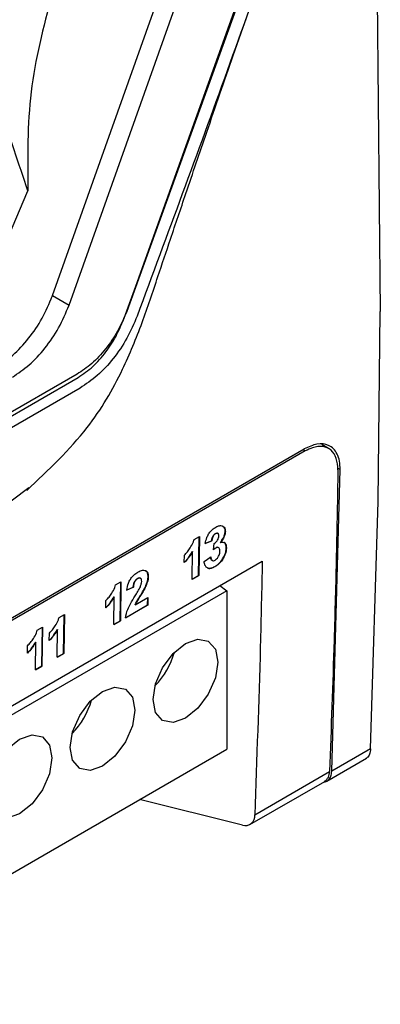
# Model space of a CAD drawing. Extents: x 106 to 315, y 19 to 260.
# Tile 90 of 132: x 167.77 to 172.16, y 199.78 to 211.77. Entities that reach past the tile are written whole.
import ezdxf

# ---------------------------------------------------------------- set-up
doc = ezdxf.new("R2010")
doc.units = 0
doc.layers.get('0').update_dxf_attribs({"linetype": 'CONTINUOUS'})

msp = doc.modelspace()

# ---------------------------------------------------------------- linework, layer by layer
at = {"color": 7, "linetype": 'CONTINUOUS'}
for p, q in [((168.166, 208.409), (170.357, 214.561)), ((168.368, 208.293), (170.565, 214.461)), ((171.217, 214.163), (169.072, 208.217)), ((169.181, 208.523), (171.17, 214.069)), ((172.113, 212.815), (172.161, 208.217)), ((167.402, 208.594), (167.866, 209.686)), ((169.054, 208.179), (169.181, 208.523)), ((168.166, 208.409), (168.164, 208.403)), ((168.166, 208.409), (168.368, 208.293)), ((169.026, 208.104), (169.054, 208.179)), ((172.133, 205.9), (172.161, 208.217)), ((168.466, 207.452), (163.779, 204.746)), ((163.779, 204.699), (168.478, 207.412)), ((162.548, 201.528), (171.235, 206.543)), ((171.247, 206.517), (162.56, 201.501)), ((171.531, 206.546), (171.448, 206.594)), ((171.57, 202.617), (171.673, 206.29)), ((167.876, 206.069), (167.492, 205.779)), ((172.042, 202.89), (172.133, 205.9)), ((170.271, 205.538), (170.273, 205.537)), ((169.892, 205.437), (169.956, 205.474)), ((169.946, 205), (169.954, 205.473)), ((169.956, 205.474), (169.948, 204.999)), ((170.026, 205.392), (170.106, 205.424)), ((170.108, 205.423), (170.028, 205.391)), ((170.106, 205.424), (170.108, 205.423)), ((170.152, 205.511), (170.154, 205.51)), ((170.127, 205.313), (170.136, 205.391)), ((170.157, 205.339), (170.159, 205.338)), ((170.21, 205.403), (170.212, 205.402)), ((170.283, 205.336), (170.285, 205.335)), ((169.772, 205.157), (169.773, 205.248)), ((169.868, 204.953), (169.874, 205.291)), ((169.872, 205.292), (169.874, 205.291)), ((170.014, 205.171), (170.094, 205.228)), ((170.111, 205.185), (170.113, 205.184)), ((162.543, 200.453), (170.722, 205.175)), ((170.144, 205.109), (170.146, 205.107)), ((169.203, 204.964), (169.205, 204.962)), ((169.24, 204.968), (169.238, 204.969)), ((169.331, 204.988), (169.333, 204.987)), ((169.868, 204.956), (169.946, 205)), ((169.948, 204.999), (169.868, 204.953)), ((169.946, 205), (169.948, 204.999)), ((168.936, 204.886), (169, 204.923)), ((168.991, 204.449), (168.998, 204.922)), ((169, 204.923), (168.993, 204.448)), ((169.07, 204.823), (169.15, 204.86)), ((169.152, 204.859), (169.072, 204.822)), ((169.15, 204.86), (169.152, 204.859)), ((169.289, 204.846), (169.291, 204.844)), ((170.205, 204.877), (170.29, 204.815)), ((170.29, 204.815), (157.406, 197.377)), ((168.913, 204.402), (168.918, 204.74)), ((168.916, 204.741), (168.918, 204.74)), ((169.175, 204.643), (169.329, 204.732)), ((169.326, 204.642), (169.327, 204.731)), ((169.329, 204.732), (169.328, 204.641)), ((170.29, 204.815), (170.29, 202.885)), ((168.816, 204.605), (168.818, 204.696)), ((169.054, 204.486), (169.326, 204.642)), ((169.328, 204.641), (169.056, 204.484)), ((169.173, 204.644), (169.175, 204.643)), ((169.326, 204.642), (169.328, 204.641)), ((168.247, 204.488), (168.311, 204.525)), ((168.301, 204.051), (168.309, 204.523)), ((168.311, 204.525), (168.303, 204.05)), ((167.981, 204.334), (168.045, 204.371)), ((168.035, 203.897), (168.043, 204.37)), ((168.045, 204.371), (168.037, 203.896)), ((168.223, 204.004), (168.229, 204.342)), ((168.227, 204.343), (168.229, 204.342)), ((168.913, 204.404), (168.991, 204.449)), ((168.993, 204.448), (168.913, 204.402)), ((168.991, 204.449), (168.993, 204.448)), ((168.126, 204.207), (168.128, 204.298)), ((167.861, 204.054), (167.862, 204.145)), ((167.958, 203.85), (167.963, 204.188)), ((167.961, 204.189), (167.963, 204.188)), ((168.223, 204.006), (168.301, 204.051)), ((168.303, 204.05), (168.223, 204.004)), ((168.301, 204.051), (168.303, 204.05)), ((167.958, 203.853), (168.035, 203.897)), ((168.037, 203.896), (167.958, 203.85)), ((168.035, 203.897), (168.037, 203.896)), ((157.35, 195.415), (170.29, 202.885)), ((172.042, 202.89), (171.57, 202.617)), ((171.51, 202.496), (171.994, 202.776)), ((170.63, 202.087), (171.542, 202.614)), ((170.571, 201.967), (171.483, 202.493)), ((170.483, 201.958), (169.226, 202.271))]:
    msp.add_line(p, q, dxfattribs=at)
at = {"color": 8, "linetype": 'CONTINUOUS'}
for p, q in [((169.072, 208.217), (169.071, 208.218)), ((171.247, 206.517), (171.218, 206.533)), ((171.673, 206.29), (171.641, 206.309))]:
    msp.add_line(p, q, dxfattribs=at)
at = {"color": 7, "linetype": 'CONTINUOUS', "flags": 128}
for points in [[(168.503, 207.284), (166.142, 205.921), (163.781, 204.558)], [(169.787, 204.172), (169.937, 204.225), (170.065, 204.2), (170.151, 204.102), (170.181, 203.945), (170.151, 203.754), (170.065, 203.557), (169.937, 203.384), (169.787, 203.263), (169.636, 203.21), (169.508, 203.235), (169.423, 203.333), (169.393, 203.49), (169.423, 203.681), (169.508, 203.878), (169.636, 204.051), (169.787, 204.172)], [(168.382, 202.907), (168.412, 203.098), (168.498, 203.295), (168.626, 203.468), (168.776, 203.589), (168.927, 203.642), (169.055, 203.617), (169.14, 203.519), (169.17, 203.362), (169.14, 203.17), (169.055, 202.973), (168.927, 202.801), (168.776, 202.679), (168.626, 202.627), (168.498, 202.652), (168.412, 202.75), (168.382, 202.907)], [(167.766, 203.006), (167.917, 203.059), (168.045, 203.034), (168.13, 202.935), (168.16, 202.779), (168.13, 202.587), (168.045, 202.39), (167.917, 202.218), (167.766, 202.096), (167.615, 202.044), (167.488, 202.069), (167.402, 202.167), (167.372, 202.324), (167.402, 202.515), (167.488, 202.712), (167.615, 202.884), (167.766, 203.006)]]:
    msp.add_lwpolyline(points, dxfattribs=at)
at = {"color": 7, "linetype": 'CONTINUOUS'}
for centre, radius, start, end in [((168.765, 204.307), 0.919, 315.1714, 344.834), ((167.754, 203.724), 0.919, 315.171, 344.8344), ((171.406, 202.606), 0.136, 304.4483, 3.2987), ((170.513, 202.072), 0.118, 255.2983, 7.4276)]:
    msp.add_arc(centre, radius, start, end, dxfattribs=at)
for points, knots in [([(171.361, 214.148), (171.008, 213.146), (170.302, 211.141), (169.565, 209.153), (169.197, 208.159)], [0, 0, 0, 0, 0.500006, 1, 1, 1, 1]), ([(167.855, 206.037), (168.116, 206.284), (168.593, 206.734), (169.006, 207.445), (169.259, 208.064), (169.435, 208.594), (169.614, 209.126), (169.813, 209.716), (170.066, 210.459), (170.386, 211.388), (170.628, 212.072), (170.759, 212.442)], [0, 0, 0, 0, 0.150137, 0.274012, 0.367188, 0.453782, 0.520584, 0.600368, 0.707925, 0.841777, 1, 1, 1, 1]), ([(168.156, 212.067), (168.055, 211.677), (167.854, 210.898), (167.862, 210.09), (167.866, 209.686)], [0, 0, 0, 0, 0.5002523, 1, 1, 1, 1]), ([(167.866, 209.686), (167.755, 210.018), (167.532, 210.682), (167.316, 211.343), (167.209, 211.673)], [0, 0, 0, 0, 0.500022, 1, 1, 1, 1]), ([(167.475, 207.533), (167.545, 207.58), (167.685, 207.673), (167.88, 207.883), (168.048, 208.13), (168.125, 208.312), (168.164, 208.403)], [0, 0, 0, 0, 0.250027, 0.499845, 0.749896, 1, 1, 1, 1]), ([(167.677, 207.417), (167.746, 207.463), (167.885, 207.555), (168.079, 207.765), (168.251, 208.014), (168.329, 208.199), (168.368, 208.293)], [0, 0, 0, 0, 0.244951, 0.49326, 0.744942, 1, 1, 1, 1]), ([(169.072, 208.217), (169.037, 208.136), (168.968, 207.975), (168.818, 207.757), (168.648, 207.573), (168.526, 207.492), (168.466, 207.452)], [0, 0, 0, 0, 0.254546, 0.506061, 0.754543, 1, 1, 1, 1]), ([(168.478, 207.412), (168.539, 207.453), (168.659, 207.534), (168.817, 207.714), (168.943, 207.907), (168.999, 208.041), (169.026, 208.104)], [0, 0, 0, 0, 0.273623, 0.536516, 0.780273, 1, 1, 1, 1]), ([(169.197, 208.159), (169.158, 208.068), (169.08, 207.885), (168.91, 207.637), (168.715, 207.425), (168.574, 207.331), (168.503, 207.284)], [0, 0, 0, 0, 0.250071, 0.499952, 0.749878, 1, 1, 1, 1]), ([(171.673, 206.29), (171.671, 206.326), (171.668, 206.397), (171.638, 206.482), (171.593, 206.546), (171.516, 206.599), (171.396, 206.617), (171.288, 206.567), (171.235, 206.543)], [0, 0, 0, 0, 0.139832, 0.275499, 0.407001, 0.534333, 0.775401, 1, 1, 1, 1]), ([(171.645, 206.287), (171.641, 206.336), (171.633, 206.435), (171.566, 206.534), (171.465, 206.579), (171.352, 206.569), (171.277, 206.531), (171.247, 206.517)], [0, 0, 0, 0, 0.214729, 0.42946, 0.644171, 0.858856, 1, 1, 1, 1]), ([(171.645, 206.287), (171.638, 205.94), (171.626, 205.247), (171.594, 204.021), (171.562, 203.146), (171.542, 202.614)], [0, 0, 0, 0, 0.281293, 0.562586, 1, 1, 1, 1]), ([(170.028, 205.391), (170.033, 205.415), (170.041, 205.453), (170.068, 205.508), (170.099, 205.547), (170.129, 205.573), (170.148, 205.585), (170.155, 205.589)], [0, 0, 0, 0, 0.312222, 0.500775, 0.688919, 0.89521, 1, 1, 1, 1]), ([(170.155, 205.589), (170.163, 205.594), (170.186, 205.605), (170.219, 205.612), (170.237, 205.603), (170.246, 205.599)], [0, 0, 0, 0, 0.251883, 0.667112, 1, 1, 1, 1]), ([(170.21, 205.403), (170.223, 205.421), (170.245, 205.45), (170.265, 205.495), (170.27, 205.522), (170.271, 205.535), (170.271, 205.538)], [0, 0, 0, 0, 0.431874, 0.688581, 0.945761, 1, 1, 1, 1]), ([(170.273, 205.537), (170.272, 205.524), (170.269, 205.498), (170.249, 205.451), (170.227, 205.421), (170.213, 205.404), (170.212, 205.402)], [0, 0, 0, 0, 0.287586, 0.577227, 0.952892, 1, 1, 1, 1]), ([(170.271, 205.538), (170.271, 205.545), (170.27, 205.564), (170.261, 205.586), (170.249, 205.596), (170.244, 205.6)], [0, 0, 0, 0, 0.251957, 0.665014, 1, 1, 1, 1]), ([(170.246, 205.599), (170.25, 205.596), (170.261, 205.587), (170.272, 205.566), (170.272, 205.545), (170.273, 205.537)], [0, 0, 0, 0, 0.251804, 0.713503, 1, 1, 1, 1]), ([(169.773, 205.248), (169.786, 205.261), (169.811, 205.289), (169.848, 205.341), (169.877, 205.392), (169.888, 205.426), (169.892, 205.437)], [0, 0, 0, 0, 0.2522916, 0.5042103, 0.8387886, 1, 1, 1, 1]), ([(170.106, 205.424), (170.108, 205.438), (170.111, 205.458), (170.125, 205.485), (170.137, 205.501), (170.147, 205.508), (170.152, 205.511)], [0, 0, 0, 0, 0.427022, 0.621625, 0.817489, 1, 1, 1, 1]), ([(170.154, 205.51), (170.148, 205.506), (170.137, 205.498), (170.123, 205.479), (170.113, 205.454), (170.109, 205.436), (170.108, 205.425), (170.108, 205.423)], [0, 0, 0, 0, 0.224031, 0.422468, 0.641868, 0.949576, 1, 1, 1, 1]), ([(170.136, 205.391), (170.143, 205.396), (170.156, 205.403), (170.173, 205.422), (170.184, 205.441), (170.191, 205.462), (170.192, 205.475), (170.193, 205.482)], [0, 0, 0, 0, 0.263805, 0.439844, 0.616697, 0.788922, 1, 1, 1, 1]), ([(170.152, 205.511), (170.158, 205.514), (170.167, 205.518), (170.177, 205.518), (170.179, 205.515), (170.179, 205.515)], [0, 0, 0, 0, 0.570396, 0.97596, 1, 1, 1, 1]), ([(170.193, 205.482), (170.192, 205.49), (170.192, 205.502), (170.184, 205.513), (170.174, 205.517), (170.163, 205.515), (170.157, 205.512), (170.154, 205.51)], [0, 0, 0, 0, 0.305978, 0.501729, 0.697845, 0.884459, 1, 1, 1, 1]), ([(170.127, 205.316), (170.129, 205.318), (170.134, 205.322), (170.143, 205.33), (170.151, 205.335), (170.157, 205.339)], [0, 0, 0, 0, 0.188577, 0.460334, 1, 1, 1, 1]), ([(170.159, 205.338), (170.156, 205.336), (170.151, 205.333), (170.14, 205.325), (170.132, 205.317), (170.127, 205.313)], [0, 0, 0, 0, 0.250749, 0.501704, 1, 1, 1, 1]), ([(170.144, 205.109), (170.161, 205.12), (170.195, 205.143), (170.239, 205.198), (170.27, 205.258), (170.282, 205.305), (170.283, 205.329), (170.283, 205.336)], [0, 0, 0, 0, 0.242382, 0.487179, 0.698423, 0.916243, 1, 1, 1, 1]), ([(170.285, 205.335), (170.284, 205.317), (170.281, 205.282), (170.257, 205.226), (170.223, 205.173), (170.185, 205.132), (170.157, 205.115), (170.146, 205.107)], [0, 0, 0, 0, 0.20818, 0.417979, 0.61054, 0.836472, 1, 1, 1, 1]), ([(170.206, 205.295), (170.205, 205.306), (170.204, 205.324), (170.193, 205.34), (170.181, 205.345), (170.168, 205.343), (170.161, 205.339), (170.159, 205.338)], [0, 0, 0, 0, 0.34325, 0.55204, 0.761248, 0.918596, 1, 1, 1, 1]), ([(170.212, 205.402), (170.223, 205.405), (170.245, 205.41), (170.269, 205.396), (170.284, 205.37), (170.285, 205.347), (170.285, 205.335)], [0, 0, 0, 0, 0.261259, 0.524859, 0.753395, 1, 1, 1, 1]), ([(170.283, 205.336), (170.282, 205.352), (170.28, 205.379), (170.266, 205.399), (170.256, 205.401), (170.255, 205.402)], [0, 0, 0, 0, 0.558562, 0.95199, 1, 1, 1, 1]), ([(169.77, 205.158), (169.779, 205.168), (169.798, 205.187), (169.834, 205.231), (169.857, 205.268), (169.872, 205.292)], [0, 0, 0, 0, 0.2507473, 0.5016418, 1, 1, 1, 1]), ([(169.874, 205.291), (169.866, 205.279), (169.852, 205.254), (169.818, 205.207), (169.79, 205.177), (169.772, 205.157)], [0, 0, 0, 0, 0.250699, 0.50165, 1, 1, 1, 1]), ([(170.111, 205.185), (170.111, 205.185), (170.106, 205.186), (170.099, 205.198), (170.094, 205.214), (170.092, 205.227), (170.092, 205.229)], [0, 0, 0, 0, 0.01523, 0.34019, 0.867681, 1, 1, 1, 1]), ([(170.094, 205.228), (170.096, 205.215), (170.099, 205.196), (170.114, 205.182), (170.13, 205.179), (170.142, 205.184), (170.149, 205.187)], [0, 0, 0, 0, 0.399015, 0.595974, 0.793591, 1, 1, 1, 1]), ([(170.149, 205.187), (170.155, 205.192), (170.167, 205.2), (170.184, 205.222), (170.198, 205.247), (170.205, 205.273), (170.205, 205.288), (170.206, 205.295)], [0, 0, 0, 0, 0.191564, 0.384292, 0.598172, 0.816328, 1, 1, 1, 1]), ([(169.208, 205.043), (169.227, 205.052), (169.259, 205.068), (169.298, 205.064), (169.322, 205.045), (169.333, 205.016), (169.333, 204.995), (169.333, 204.987)], [0, 0, 0, 0, 0.2986082, 0.4969892, 0.6953149, 0.8907073, 1, 1, 1, 1]), ([(169.331, 204.988), (169.33, 205.002), (169.328, 205.03), (169.315, 205.053), (169.302, 205.057), (169.3, 205.058)], [0, 0, 0, 0, 0.452429, 0.909293, 1, 1, 1, 1]), ([(170.146, 205.107), (170.129, 205.099), (170.099, 205.084), (170.06, 205.088), (170.032, 205.108), (170.018, 205.138), (170.015, 205.162), (170.014, 205.171)], [0, 0, 0, 0, 0.247127, 0.45334, 0.659166, 0.879543, 1, 1, 1, 1]), ([(170.05, 205.098), (170.052, 205.096), (170.061, 205.086), (170.091, 205.087), (170.122, 205.096), (170.14, 205.106), (170.144, 205.109)], [0, 0, 0, 0, 0.078197, 0.500414, 0.88468, 1, 1, 1, 1]), ([(170.722, 205.175), (170.715, 204.829), (170.693, 203.794), (170.655, 202.769), (170.63, 202.087)], [0, 0, 0, 0, 0.334192, 1, 1, 1, 1]), ([(169.072, 204.822), (169.076, 204.851), (169.083, 204.894), (169.114, 204.955), (169.149, 204.999), (169.182, 205.027), (169.203, 205.04), (169.208, 205.043)], [0, 0, 0, 0, 0.338003, 0.514122, 0.68955, 0.930945, 1, 1, 1, 1]), ([(169.15, 204.86), (169.151, 204.873), (169.153, 204.892), (169.163, 204.92), (169.175, 204.94), (169.189, 204.955), (169.198, 204.961), (169.203, 204.964)], [0, 0, 0, 0, 0.340657, 0.517639, 0.696502, 0.85261, 1, 1, 1, 1]), ([(169.205, 204.962), (169.198, 204.957), (169.185, 204.949), (169.171, 204.929), (169.16, 204.907), (169.154, 204.883), (169.153, 204.867), (169.152, 204.859)], [0, 0, 0, 0, 0.2377669, 0.3942672, 0.5508415, 0.790928, 1, 1, 1, 1]), ([(169.203, 204.964), (169.21, 204.967), (169.222, 204.972), (169.234, 204.972), (169.237, 204.969), (169.237, 204.968)], [0, 0, 0, 0, 0.5620454, 0.9351798, 1, 1, 1, 1]), ([(169.253, 204.928), (169.253, 204.938), (169.252, 204.953), (169.244, 204.966), (169.233, 204.971), (169.219, 204.97), (169.21, 204.965), (169.205, 204.962)], [0, 0, 0, 0, 0.2972934, 0.4788511, 0.6612109, 0.8333038, 1, 1, 1, 1]), ([(169.289, 204.846), (169.295, 204.858), (169.306, 204.882), (169.323, 204.927), (169.33, 204.963), (169.331, 204.985), (169.331, 204.988)], [0, 0, 0, 0, 0.251267, 0.502949, 0.930598, 1, 1, 1, 1]), ([(169.333, 204.987), (169.333, 204.976), (169.331, 204.945), (169.315, 204.896), (169.298, 204.86), (169.291, 204.844)], [0, 0, 0, 0, 0.25174, 0.679258, 1, 1, 1, 1]), ([(168.818, 204.696), (168.83, 204.71), (168.856, 204.737), (168.893, 204.789), (168.922, 204.84), (168.933, 204.875), (168.936, 204.886)], [0, 0, 0, 0, 0.252293, 0.504211, 0.838789, 1, 1, 1, 1]), ([(169.172, 204.751), (169.178, 204.76), (169.189, 204.779), (169.211, 204.816), (169.226, 204.845), (169.237, 204.864)], [0, 0, 0, 0, 0.250313, 0.500637, 1, 1, 1, 1]), ([(169.173, 204.644), (169.187, 204.672), (169.212, 204.72), (169.255, 204.784), (169.278, 204.825), (169.289, 204.846)], [0, 0, 0, 0, 0.397368, 0.69828, 1, 1, 1, 1]), ([(169.291, 204.844), (169.282, 204.827), (169.263, 204.793), (169.221, 204.728), (169.193, 204.677), (169.175, 204.643)], [0, 0, 0, 0, 0.252016, 0.503357, 1, 1, 1, 1]), ([(169.237, 204.864), (169.239, 204.87), (169.243, 204.881), (169.251, 204.903), (169.252, 204.918), (169.253, 204.928)], [0, 0, 0, 0, 0.251988, 0.504542, 1, 1, 1, 1]), ([(168.814, 204.606), (168.824, 204.616), (168.843, 204.636), (168.878, 204.68), (168.901, 204.716), (168.916, 204.741)], [0, 0, 0, 0, 0.25075, 0.501644, 1, 1, 1, 1]), ([(168.918, 204.74), (168.911, 204.727), (168.896, 204.703), (168.863, 204.656), (168.835, 204.625), (168.816, 204.605)], [0, 0, 0, 0, 0.250699, 0.50165, 1, 1, 1, 1]), ([(169.056, 204.484), (169.063, 204.519), (169.074, 204.577), (169.122, 204.667), (169.153, 204.72), (169.172, 204.751)], [0, 0, 0, 0, 0.382581, 0.640316, 1, 1, 1, 1]), ([(168.128, 204.298), (168.141, 204.312), (168.166, 204.339), (168.203, 204.391), (168.232, 204.442), (168.243, 204.476), (168.247, 204.488)], [0, 0, 0, 0, 0.252291, 0.504212, 0.83879, 1, 1, 1, 1]), ([(168.124, 204.208), (168.134, 204.218), (168.153, 204.238), (168.189, 204.282), (168.212, 204.318), (168.227, 204.343)], [0, 0, 0, 0, 0.250747, 0.501644, 1, 1, 1, 1]), ([(168.229, 204.342), (168.221, 204.329), (168.207, 204.304), (168.173, 204.257), (168.145, 204.227), (168.126, 204.207)], [0, 0, 0, 0, 0.250699, 0.50165, 1, 1, 1, 1]), ([(167.862, 204.145), (167.875, 204.158), (167.9, 204.185), (167.937, 204.238), (167.967, 204.289), (167.977, 204.323), (167.981, 204.334)], [0, 0, 0, 0, 0.252292, 0.504211, 0.838789, 1, 1, 1, 1]), ([(167.859, 204.055), (167.868, 204.065), (167.887, 204.084), (167.923, 204.128), (167.946, 204.165), (167.961, 204.189)], [0, 0, 0, 0, 0.250749, 0.501643, 1, 1, 1, 1]), ([(167.963, 204.188), (167.956, 204.176), (167.941, 204.151), (167.908, 204.104), (167.88, 204.074), (167.861, 204.054)], [0, 0, 0, 0, 0.250699, 0.50165, 1, 1, 1, 1]), ([(172.042, 202.89), (172.039, 202.866), (172.033, 202.822), (172.009, 202.785), (171.99, 202.776), (171.985, 202.773)], [0, 0, 0, 0, 0.442664, 0.843887, 1, 1, 1, 1]), ([(171.472, 202.487), (171.478, 202.487), (171.501, 202.487), (171.533, 202.51), (171.562, 202.553), (171.567, 202.596), (171.57, 202.617)], [0, 0, 0, 0, 0.102126, 0.401419, 0.70071, 1, 1, 1, 1])]:
    msp.add_open_spline(points, degree=3, knots=knots, dxfattribs=at)

doc.saveas('drawing.dxf')
